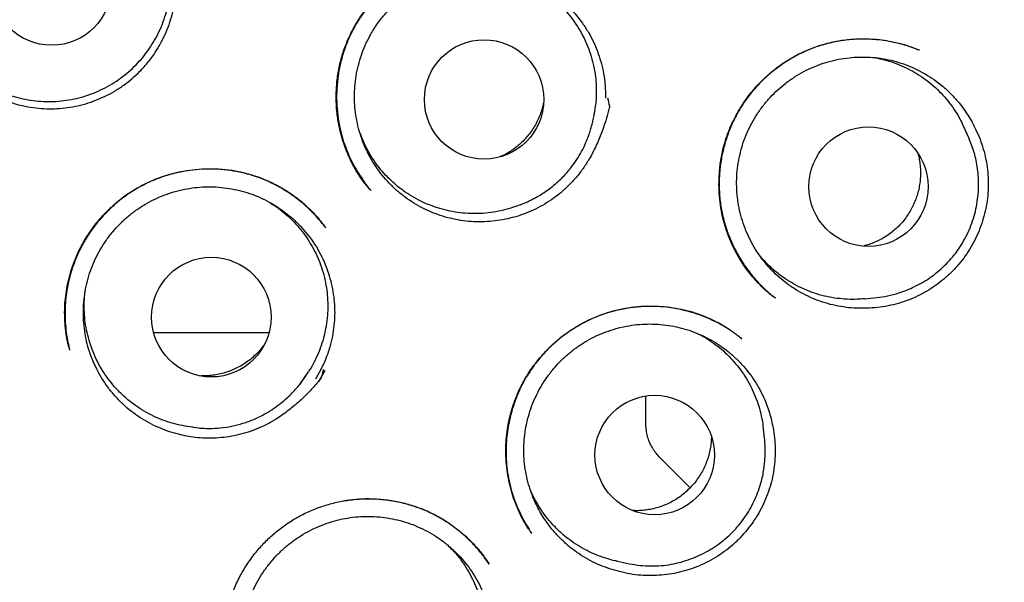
# Model space of a CAD drawing. Header units: millimetres. Extents: x 8 to 676, y 12 to 869.
# Tile 67 of 77: x 405 to 415, y 841 to 847. Entities that reach past the tile are written whole.
import ezdxf

# ---------------------------------------------------------------- set-up
doc = ezdxf.new("R2010")
doc.units = ezdxf.units.MM

msp = doc.modelspace()

# ---------------------------------------------------------------- linework, layer by layer
at = {"color": 7, "linetype": 'Continuous', "lineweight": 30}
for p, q in [((414.582, 846.49), (414.527, 846.511)), ((411.256, 845.859), (411.262, 845.914)), ((415.091, 845.59), (415.038, 845.705)), ((408.961, 845.051), (408.956, 845.057)), ((410.444, 844.888), (410.496, 844.907)), ((408.494, 844.676), (408.496, 844.673)), ((412.968, 844.359), (412.942, 844.392)), ((413.111, 843.948), (413.104, 843.953)), ((414.02, 843.942), (414.146, 843.954)), ((414.146, 843.954), (414.149, 843.954)), ((405.869, 843.435), (405.871, 843.424)), ((408.292, 843.148), (408.322, 843.195)), ((408.451, 843.223), (408.392, 843.118)), ((408.49, 843.209), (408.426, 843.096)), ((408.426, 843.096), (408.49, 843.209)), ((411.779, 842.696), (411.779, 842.946)), ((411.779, 842.666), (411.779, 842.696)), ((407.139, 842.626), (407.195, 842.62)), ((407.195, 842.62), (407.2, 842.62)), ((412.997, 842.513), (412.981, 842.638)), ((411.926, 842.313), (412.233, 842.006)), ((411.488, 841.253), (411.612, 841.228))]:
    msp.add_line(p, q, dxfattribs=at)
at = {"color": 7, "linetype": 'Continuous', "lineweight": 30, "flags": 128}
for points in [[(408.472, 843.218), (408.464, 843.184), (408.457, 843.157), (408.452, 843.138), (408.449, 843.128), (408.449, 843.127), (408.449, 843.126), (408.449, 843.126), (408.449, 843.126), (408.449, 843.126), (408.449, 843.126), (408.449, 843.126), (408.449, 843.126), (408.449, 843.126), (408.448, 843.125), (408.446, 843.122), (408.442, 843.118), (408.425, 843.097)], [(407.195, 842.62), (407.212, 842.618), (407.226, 842.617)]]:
    msp.add_lwpolyline(points, dxfattribs=at)
at = {"color": 7, "linetype": 'Continuous', "lineweight": 30}
for centre, radius in [((403.836, 850.997), 16.35), ((403.836, 850.997), 16.174), ((405.688, 847.152), 0.613), ((410.121, 845.984), 0.612), ((414.062, 845.091), 0.612), ((407.325, 843.754), 0.613), ((411.87, 842.341), 0.612)]:
    msp.add_circle(centre, radius, dxfattribs=at)
msp.add_arc((407.315, 843.773), 1.159, 322.5702, 327.3704, dxfattribs=at)
for points, knots in [([(413.608, 835.879), (413.613, 835.883), (413.626, 835.892), (413.655, 835.912), (413.697, 835.942), (413.756, 835.983), (413.826, 836.031), (413.903, 836.084), (414.014, 836.161), (414.159, 836.263), (414.337, 836.392), (414.525, 836.531), (414.72, 836.68), (414.924, 836.84), (415.136, 837.011), (415.338, 837.181), (415.53, 837.346), (415.708, 837.502), (415.883, 837.661), (416.055, 837.821), (416.265, 838.022), (416.511, 838.266), (416.789, 838.553), (417.056, 838.842), (417.311, 839.131), (417.561, 839.425), (417.804, 839.725), (418.041, 840.03), (418.269, 840.336), (418.488, 840.644), (418.7, 840.955), (418.905, 841.271), (419.103, 841.589), (419.311, 841.939), (419.526, 842.321), (419.745, 842.736), (419.954, 843.156), (420.151, 843.582), (420.341, 844.022), (420.523, 844.476), (420.696, 844.946), (420.856, 845.421), (421.003, 845.901), (421.137, 846.386), (421.254, 846.864), (421.357, 847.334), (421.445, 847.797), (421.521, 848.26), (421.585, 848.725), (421.638, 849.201), (421.678, 849.687), (421.706, 850.185), (421.72, 850.684), (421.72, 851.185), (421.706, 851.688), (421.678, 852.18), (421.638, 852.662), (421.586, 853.131), (421.522, 853.598), (421.446, 854.062), (421.356, 854.532), (421.252, 855.009), (421.133, 855.492), (421, 855.972), (420.854, 856.449), (420.693, 856.923), (420.523, 857.385), (420.343, 857.833), (420.155, 858.268), (419.956, 858.697), (419.746, 859.119), (419.521, 859.543), (419.281, 859.969), (419.024, 860.395), (418.756, 860.813), (418.476, 861.225), (418.185, 861.628), (417.888, 862.017), (417.586, 862.391), (417.279, 862.751), (416.963, 863.103), (416.637, 863.447), (416.312, 863.771), (415.99, 864.077), (415.671, 864.366), (415.345, 864.647), (415.013, 864.92), (414.674, 865.184), (414.332, 865.439), (413.978, 865.689), (413.615, 865.933), (413.243, 866.17), (412.874, 866.393), (412.509, 866.602), (412.218, 866.759), (412.002, 866.872), (411.86, 866.944), (411.716, 867.016), (411.565, 867.089), (411.404, 867.165), (411.231, 867.245), (411.045, 867.329), (410.844, 867.416), (410.625, 867.508), (410.389, 867.603), (410.139, 867.7), (409.874, 867.797), (409.594, 867.895), (409.315, 867.988), (409.038, 868.074), (408.765, 868.155), (408.481, 868.234), (408.187, 868.31), (407.885, 868.384), (407.573, 868.453), (407.254, 868.519), (406.923, 868.58), (406.58, 868.637), (406.224, 868.689), (405.854, 868.736), (405.473, 868.775), (405.08, 868.807), (404.676, 868.831), (404.26, 868.846), (403.979, 868.848), (403.836, 868.849)], [0, 0, 0, 0, 0.000552, 0.001205, 0.002456, 0.004012, 0.005886, 0.007981, 0.01016, 0.014683, 0.019527, 0.024569, 0.029914, 0.035556, 0.041491, 0.047717, 0.052815, 0.058019, 0.063172, 0.06827, 0.073314, 0.082189, 0.090899, 0.099447, 0.107837, 0.116073, 0.124646, 0.133059, 0.141311, 0.149527, 0.157735, 0.165924, 0.174094, 0.182247, 0.192479, 0.202698, 0.212911, 0.223125, 0.233347, 0.244204, 0.255084, 0.265996, 0.276945, 0.287894, 0.298822, 0.309094, 0.319334, 0.329556, 0.339769, 0.349978, 0.360811, 0.371658, 0.382526, 0.393429, 0.404375, 0.415334, 0.425647, 0.435926, 0.446176, 0.456406, 0.466622, 0.477451, 0.48828, 0.499119, 0.509976, 0.52086, 0.531779, 0.542113, 0.552435, 0.562723, 0.572982, 0.583219, 0.594058, 0.604885, 0.615704, 0.626524, 0.637356, 0.648208, 0.658466, 0.668759, 0.679071, 0.689384, 0.699684, 0.709041, 0.718401, 0.727768, 0.737143, 0.746507, 0.755832, 0.76498, 0.77481, 0.784408, 0.793782, 0.80294, 0.811886, 0.815386, 0.818854, 0.822294, 0.825904, 0.829787, 0.833941, 0.83837, 0.843075, 0.8483, 0.853836, 0.859683, 0.865835, 0.872288, 0.879035, 0.885031, 0.891231, 0.897638, 0.904251, 0.911072, 0.917975, 0.925081, 0.932392, 0.939912, 0.947802, 0.955915, 0.964256, 0.972828, 0.981639, 0.990694, 1, 1, 1, 1]), ([(406.59, 846.269), (406.564, 846.245), (406.513, 846.195), (406.427, 846.129), (406.336, 846.069), (406.239, 846.017), (406.14, 845.974), (406.037, 845.939), (405.931, 845.913), (405.824, 845.896), (405.715, 845.888), (405.607, 845.889), (405.498, 845.9), (405.391, 845.919), (405.286, 845.947), (405.184, 845.984), (405.085, 846.03), (404.991, 846.084), (404.901, 846.146), (404.817, 846.214), (404.739, 846.29), (404.667, 846.372), (404.603, 846.46), (404.547, 846.552), (404.498, 846.65), (404.458, 846.751), (404.426, 846.856), (404.404, 846.961), (404.39, 847.07), (404.386, 847.178), (404.39, 847.287), (404.404, 847.394), (404.427, 847.501), (404.459, 847.605), (404.499, 847.706), (404.548, 847.803), (404.605, 847.896), (404.669, 847.983), (404.741, 848.065), (404.819, 848.141), (404.903, 848.21), (404.993, 848.271), (405.088, 848.325), (405.186, 848.37), (405.289, 848.407), (405.394, 848.435), (405.501, 848.455), (405.609, 848.465), (405.718, 848.466), (405.827, 848.458), (405.934, 848.441), (406.039, 848.415), (406.143, 848.379), (406.242, 848.336), (406.338, 848.284), (406.428, 848.225), (406.514, 848.157), (406.594, 848.083), (406.667, 848.003), (406.733, 847.917), (406.792, 847.825), (406.842, 847.728), (406.885, 847.628), (406.918, 847.525), (406.943, 847.419), (406.959, 847.311), (406.966, 847.203), (406.963, 847.095), (406.952, 846.986), (406.931, 846.879), (406.901, 846.775), (406.863, 846.674), (406.816, 846.575), (406.757, 846.473), (406.683, 846.369), (406.621, 846.303), (406.59, 846.269)], [0, 0, 0, 0, 0.013231, 0.026463, 0.040029, 0.053694, 0.066928, 0.080325, 0.093723, 0.107389, 0.120622, 0.13402, 0.147417, 0.161083, 0.174316, 0.187714, 0.201111, 0.214777, 0.228011, 0.241408, 0.254806, 0.268471, 0.281705, 0.295031, 0.3085, 0.322166, 0.335501, 0.348859, 0.362194, 0.37586, 0.389093, 0.402419, 0.415888, 0.429554, 0.442787, 0.456185, 0.469582, 0.483248, 0.496482, 0.509879, 0.523277, 0.536942, 0.550176, 0.563573, 0.576971, 0.590637, 0.60387, 0.617268, 0.630665, 0.644331, 0.657564, 0.670962, 0.68436, 0.698025, 0.711259, 0.724656, 0.738054, 0.75172, 0.764953, 0.778279, 0.791748, 0.805414, 0.818749, 0.832107, 0.845442, 0.859108, 0.872341, 0.885667, 0.899136, 0.912802, 0.926035, 0.939361, 0.952831, 0.966496, 0.983155, 1, 1, 1, 1]), ([(404.759, 846.346), (404.736, 846.371), (404.689, 846.422), (404.627, 846.507), (404.571, 846.596), (404.523, 846.691), (404.483, 846.788), (404.452, 846.888), (404.429, 846.991), (404.415, 847.096), (404.409, 847.201), (404.413, 847.306), (404.426, 847.411), (404.447, 847.515), (404.477, 847.615), (404.515, 847.713), (404.561, 847.808), (404.616, 847.899), (404.677, 847.984), (404.746, 848.063), (404.821, 848.138), (404.903, 848.205), (404.989, 848.265), (405.08, 848.318), (405.175, 848.363), (405.275, 848.4), (405.376, 848.428), (405.479, 848.447), (405.584, 848.458), (405.69, 848.46), (405.795, 848.453), (405.899, 848.438), (406.002, 848.413), (406.102, 848.38), (406.199, 848.339), (406.291, 848.29), (406.38, 848.232), (406.464, 848.168), (406.542, 848.097), (406.613, 848.02), (406.678, 847.936), (406.736, 847.848), (406.785, 847.755), (406.827, 847.659), (406.86, 847.559), (406.886, 847.456), (406.902, 847.352), (406.909, 847.247), (406.908, 847.142), (406.897, 847.036), (406.878, 846.933), (406.851, 846.832), (406.814, 846.732), (406.77, 846.636), (406.717, 846.545), (406.658, 846.459), (406.591, 846.377), (406.517, 846.301), (406.437, 846.233), (406.353, 846.171), (406.262, 846.116), (406.167, 846.069), (406.07, 846.03), (405.969, 846), (405.865, 845.978), (405.76, 845.965), (405.655, 845.961), (405.551, 845.966), (405.446, 845.979), (405.342, 846.002), (405.242, 846.033), (405.145, 846.072), (405.05, 846.119), (404.952, 846.18), (404.853, 846.254), (404.791, 846.315), (404.759, 846.346)], [0, 0, 0, 0, 0.013231, 0.026463, 0.040078, 0.053694, 0.066926, 0.080157, 0.093773, 0.107388, 0.12062, 0.133851, 0.147467, 0.161083, 0.174314, 0.187545, 0.201161, 0.214777, 0.228008, 0.24124, 0.254855, 0.268471, 0.281703, 0.294934, 0.30855, 0.322165, 0.335397, 0.348628, 0.362244, 0.37586, 0.389091, 0.402322, 0.415938, 0.429554, 0.442785, 0.456017, 0.469632, 0.483248, 0.49648, 0.509711, 0.523327, 0.536942, 0.550174, 0.563405, 0.577021, 0.590637, 0.603868, 0.617099, 0.630715, 0.644331, 0.657562, 0.670794, 0.684409, 0.698025, 0.711257, 0.724488, 0.738104, 0.751719, 0.764951, 0.778182, 0.791798, 0.805414, 0.818645, 0.831876, 0.845492, 0.859108, 0.872339, 0.885571, 0.899186, 0.912802, 0.926033, 0.939265, 0.952881, 0.966496, 0.983155, 1, 1, 1, 1]), ([(408.955, 845.057), (408.945, 845.069), (408.924, 845.093), (408.89, 845.136), (408.853, 845.186), (408.816, 845.243), (408.78, 845.306), (408.741, 845.385), (408.699, 845.482), (408.66, 845.601), (408.63, 845.728), (408.61, 845.864), (408.603, 846.006), (408.609, 846.15), (408.629, 846.293), (408.663, 846.432), (408.71, 846.565), (408.769, 846.691), (408.837, 846.809), (408.915, 846.919), (409, 847.02), (409.093, 847.112), (409.193, 847.196), (409.301, 847.271), (409.418, 847.337), (409.542, 847.392), (409.673, 847.437), (409.795, 847.466), (409.904, 847.483), (410, 847.492), (410.097, 847.495), (410.195, 847.492), (410.291, 847.483), (410.387, 847.467), (410.48, 847.444), (410.568, 847.416), (410.645, 847.386), (410.711, 847.356), (410.75, 847.336), (410.769, 847.327)], [0, 0, 0, 0, 0.012442, 0.026221, 0.041531, 0.058435, 0.07619, 0.094612, 0.123505, 0.153929, 0.1859, 0.219429, 0.254529, 0.290207, 0.325518, 0.360491, 0.394929, 0.428801, 0.462142, 0.494973, 0.527304, 0.559144, 0.590752, 0.622863, 0.655546, 0.688809, 0.722665, 0.757108, 0.780392, 0.80392, 0.827684, 0.851676, 0.875736, 0.89845, 0.923492, 0.946141, 0.966421, 0.984363, 1, 1, 1, 1]), ([(410.76, 847.331), (410.723, 847.349), (410.645, 847.387), (410.52, 847.43), (410.387, 847.463), (410.25, 847.484), (410.11, 847.492), (409.97, 847.487), (409.829, 847.469), (409.691, 847.439), (409.559, 847.395), (409.432, 847.34), (409.313, 847.274), (409.203, 847.198), (409.101, 847.115), (409.009, 847.024), (408.925, 846.927), (408.851, 846.825), (408.786, 846.717), (408.73, 846.603), (408.684, 846.483), (408.648, 846.357), (408.623, 846.228), (408.61, 846.094), (408.608, 845.958), (408.618, 845.83), (408.638, 845.711), (408.664, 845.604), (408.697, 845.503), (408.734, 845.412), (408.776, 845.325), (408.821, 845.245), (408.862, 845.182), (408.894, 845.139), (408.916, 845.109), (408.938, 845.079), (408.953, 845.06), (408.961, 845.051)], [0, 0, 0, 0, 0.03018, 0.063633, 0.097352, 0.131366, 0.165689, 0.200336, 0.235282, 0.270004, 0.304345, 0.338309, 0.371696, 0.40452, 0.436822, 0.468628, 0.49996, 0.530836, 0.561511, 0.59267, 0.624361, 0.656447, 0.688942, 0.721876, 0.755275, 0.789159, 0.816639, 0.844352, 0.870606, 0.894828, 0.916929, 0.94152, 0.962775, 0.972161, 0.980977, 0.990147, 1, 1, 1, 1]), ([(410.339, 844.757), (410.304, 844.751), (410.234, 844.738), (410.126, 844.73), (410.017, 844.73), (409.908, 844.74), (409.801, 844.759), (409.697, 844.786), (409.594, 844.823), (409.495, 844.868), (409.401, 844.921), (409.311, 844.981), (409.226, 845.05), (409.148, 845.125), (409.076, 845.207), (409.012, 845.294), (408.955, 845.386), (408.906, 845.484), (408.865, 845.584), (408.833, 845.687), (408.81, 845.794), (408.796, 845.902), (408.791, 846.011), (408.795, 846.119), (408.808, 846.227), (408.831, 846.334), (408.862, 846.438), (408.901, 846.539), (408.95, 846.636), (409.006, 846.73), (409.07, 846.818), (409.141, 846.9), (409.219, 846.976), (409.303, 847.045), (409.392, 847.107), (409.486, 847.161), (409.585, 847.208), (409.687, 847.245), (409.792, 847.274), (409.898, 847.294), (410.007, 847.305), (410.115, 847.307), (410.224, 847.299), (410.33, 847.283), (410.437, 847.258), (410.54, 847.223), (410.639, 847.18), (410.735, 847.129), (410.826, 847.07), (410.905, 847.009), (410.972, 846.948), (411.029, 846.891), (411.082, 846.829), (411.137, 846.757), (411.191, 846.673), (411.242, 846.577), (411.284, 846.478), (411.319, 846.374), (411.346, 846.259), (411.365, 846.133), (411.366, 846.043), (411.366, 845.998)], [0, 0, 0, 0, 0.016793, 0.033703, 0.050981, 0.068386, 0.085255, 0.102243, 0.119367, 0.136771, 0.153626, 0.170598, 0.187752, 0.205157, 0.221951, 0.238984, 0.256138, 0.273543, 0.290397, 0.307369, 0.324524, 0.341929, 0.358798, 0.375786, 0.39291, 0.410314, 0.427184, 0.444172, 0.461295, 0.4787, 0.49557, 0.512557, 0.529681, 0.547086, 0.563955, 0.580943, 0.598067, 0.615472, 0.632341, 0.649329, 0.666453, 0.683857, 0.700727, 0.717714, 0.734838, 0.752243, 0.769097, 0.786069, 0.803224, 0.820629, 0.83325, 0.84592, 0.858743, 0.871616, 0.889021, 0.905875, 0.922847, 0.940002, 0.957407, 0.978586, 1, 1, 1, 1]), ([(410.163, 847.302), (410.166, 847.302), (410.204, 847.299), (410.277, 847.286), (410.379, 847.261), (410.479, 847.226), (410.575, 847.184), (410.667, 847.134), (410.756, 847.076), (410.839, 847.011), (410.915, 846.939), (410.985, 846.861), (411.05, 846.777), (411.106, 846.688), (411.155, 846.595), (411.195, 846.499), (411.228, 846.398), (411.252, 846.295), (411.267, 846.191), (411.273, 846.087), (411.271, 845.994), (411.264, 845.936), (411.261, 845.914)], [0, 0, 0, 0, 0.005047, 0.057849, 0.111799, 0.166146, 0.218583, 0.271385, 0.325335, 0.379682, 0.432119, 0.484921, 0.538871, 0.593218, 0.645655, 0.698457, 0.752407, 0.806754, 0.859191, 0.911993, 0.965943, 1, 1, 1, 1]), ([(413.106, 843.95), (413.099, 843.955), (413.086, 843.965), (413.058, 843.986), (413.022, 844.014), (412.982, 844.052), (412.939, 844.095), (412.895, 844.142), (412.846, 844.2), (412.793, 844.271), (412.737, 844.356), (412.685, 844.451), (412.637, 844.555), (412.597, 844.667), (412.565, 844.784), (412.543, 844.903), (412.531, 845.022), (412.528, 845.139), (412.534, 845.264), (412.552, 845.395), (412.584, 845.531), (412.627, 845.66), (412.682, 845.781), (412.745, 845.896), (412.819, 846.005), (412.903, 846.109), (412.999, 846.207), (413.105, 846.298), (413.221, 846.38), (413.348, 846.453), (413.485, 846.513), (413.629, 846.559), (413.762, 846.587), (413.879, 846.602), (413.978, 846.607), (414.088, 846.606), (414.209, 846.595), (414.338, 846.571), (414.457, 846.538), (414.532, 846.51), (414.569, 846.496)], [0, 0, 0, 0, 0.00721, 0.015331, 0.026684, 0.039971, 0.054256, 0.069348, 0.085247, 0.1077, 0.131588, 0.156919, 0.183708, 0.211962, 0.240648, 0.26894, 0.296829, 0.324299, 0.351335, 0.384499, 0.416959, 0.448726, 0.479811, 0.510234, 0.540721, 0.571908, 0.603803, 0.636418, 0.669772, 0.703903, 0.738782, 0.774206, 0.810204, 0.834054, 0.8572, 0.879647, 0.912012, 0.942837, 0.972154, 1, 1, 1, 1]), ([(414.521, 846.513), (414.498, 846.521), (414.449, 846.538), (414.367, 846.56), (414.272, 846.58), (414.171, 846.595), (414.068, 846.602), (413.967, 846.603), (413.848, 846.596), (413.715, 846.576), (413.571, 846.539), (413.434, 846.488), (413.305, 846.425), (413.184, 846.352), (413.073, 846.269), (412.972, 846.178), (412.879, 846.079), (412.796, 845.971), (412.722, 845.854), (412.659, 845.729), (412.608, 845.599), (412.569, 845.462), (412.543, 845.322), (412.53, 845.178), (412.531, 845.033), (412.546, 844.889), (412.576, 844.749), (412.618, 844.614), (412.672, 844.487), (412.736, 844.368), (412.801, 844.269), (412.863, 844.188), (412.917, 844.125), (412.97, 844.069), (413.02, 844.021), (413.06, 843.985), (413.083, 843.967), (413.091, 843.961)], [0, 0, 0, 0, 0.017155, 0.037622, 0.060821, 0.08677, 0.110511, 0.135204, 0.159671, 0.195967, 0.23167, 0.266635, 0.300923, 0.334573, 0.367612, 0.400063, 0.432343, 0.465, 0.498025, 0.531277, 0.564787, 0.598588, 0.632707, 0.66717, 0.702007, 0.73678, 0.771108, 0.804784, 0.837819, 0.870241, 0.902064, 0.922954, 0.943297, 0.961852, 0.978507, 0.993297, 1, 1, 1, 1]), ([(414.549, 846.502), (414.56, 846.499), (414.571, 846.496), (414.581, 846.491), (414.581, 846.49)], [0, 0, 0, 0, 0.963344, 1, 1, 1, 1]), ([(414.045, 843.846), (414.01, 843.845), (413.938, 843.843), (413.831, 843.853), (413.724, 843.871), (413.618, 843.898), (413.516, 843.934), (413.418, 843.978), (413.322, 844.031), (413.232, 844.091), (413.148, 844.159), (413.07, 844.233), (412.998, 844.314), (412.932, 844.401), (412.875, 844.493), (412.826, 844.589), (412.785, 844.69), (412.752, 844.794), (412.729, 844.9), (412.714, 845.007), (412.709, 845.116), (412.712, 845.225), (412.725, 845.333), (412.747, 845.439), (412.777, 845.544), (412.817, 845.645), (412.865, 845.743), (412.92, 845.836), (412.984, 845.925), (413.054, 846.008), (413.132, 846.084), (413.214, 846.153), (413.304, 846.216), (413.398, 846.271), (413.496, 846.318), (413.597, 846.356), (413.702, 846.386), (413.809, 846.406), (413.916, 846.418), (414.024, 846.42), (414.133, 846.414), (414.24, 846.398), (414.346, 846.373), (414.448, 846.34), (414.548, 846.297), (414.644, 846.247), (414.735, 846.188), (414.821, 846.123), (414.901, 846.049), (414.969, 845.976), (415.026, 845.905), (415.072, 845.838), (415.115, 845.769), (415.14, 845.72), (415.152, 845.695)], [0, 0, 0, 0, 0.019258, 0.03865, 0.058464, 0.078423, 0.097751, 0.117214, 0.136887, 0.156846, 0.176104, 0.195496, 0.215309, 0.235269, 0.254597, 0.27406, 0.293732, 0.313692, 0.33302, 0.352483, 0.372155, 0.392115, 0.411443, 0.430906, 0.450578, 0.470537, 0.489865, 0.509329, 0.529001, 0.54896, 0.568288, 0.587751, 0.607424, 0.627383, 0.646711, 0.666174, 0.685847, 0.705806, 0.725134, 0.744597, 0.76427, 0.784229, 0.803557, 0.82302, 0.842693, 0.862652, 0.88191, 0.901443, 0.921116, 0.941075, 0.955688, 0.97036, 0.98515, 1, 1, 1, 1]), ([(414.115, 846.413), (414.143, 846.408), (414.206, 846.397), (414.301, 846.369), (414.4, 846.332), (414.494, 846.286), (414.584, 846.233), (414.67, 846.172), (414.751, 846.104), (414.825, 846.03), (414.892, 845.95), (414.953, 845.864), (415.002, 845.782), (415.027, 845.727), (415.037, 845.705)], [0, 0, 0, 0, 0.070282, 0.157843, 0.246049, 0.331156, 0.416854, 0.504415, 0.592621, 0.677728, 0.763426, 0.850987, 0.939193, 1, 1, 1, 1]), ([(411.388, 846), (411.394, 845.971), (411.401, 845.941), (411.406, 845.91), (411.407, 845.907), (411.407, 845.907), (411.407, 845.906), (411.406, 845.903), (411.403, 845.891), (411.392, 845.844), (411.365, 845.753), (411.32, 845.625), (411.261, 845.489), (411.198, 845.368), (411.129, 845.264), (411.059, 845.176), (410.982, 845.094), (410.899, 845.02), (410.812, 844.955), (410.72, 844.898), (410.625, 844.849), (410.529, 844.809), (410.434, 844.778), (410.371, 844.764), (410.339, 844.757)], [0, 0, 0, 0, 0.0501521, 0.0529547, 0.0539172, 0.0539786, 0.0542235, 0.055203, 0.059121, 0.0747936, 0.1375051, 0.2217266, 0.3060284, 0.3901552, 0.4540147, 0.5181245, 0.5822317, 0.6460877, 0.707003, 0.7681281, 0.8292491, 0.8901587, 0.9450804, 1, 1, 1, 1]), ([(410.73, 845.949), (410.727, 845.934), (410.719, 845.898), (410.702, 845.842), (410.677, 845.782), (410.648, 845.724), (410.614, 845.669), (410.575, 845.617), (410.532, 845.568), (410.485, 845.523), (410.434, 845.482), (410.381, 845.445), (410.332, 845.417), (410.299, 845.403), (410.287, 845.397)], [0, 0, 0, 0, 0.06305, 0.149772, 0.237097, 0.32632, 0.416199, 0.502921, 0.590246, 0.679469, 0.769348, 0.85607, 0.943395, 1, 1, 1, 1]), ([(410.496, 844.907), (410.5, 844.908), (410.507, 844.911), (410.522, 844.917), (410.541, 844.925), (410.568, 844.937), (410.603, 844.954), (410.647, 844.977), (410.697, 845.006), (410.753, 845.042), (410.811, 845.084), (410.868, 845.131), (410.921, 845.18), (410.969, 845.232), (411.02, 845.294), (411.072, 845.366), (411.122, 845.45), (411.163, 845.534), (411.192, 845.608), (411.212, 845.671), (411.226, 845.72), (411.236, 845.76), (411.244, 845.793), (411.249, 845.818), (411.253, 845.84), (411.255, 845.853), (411.256, 845.859)], [0, 0, 0, 0, 0.0116621, 0.0257098, 0.0426792, 0.06287, 0.095088, 0.1335786, 0.1784832, 0.2298979, 0.2869965, 0.3439322, 0.3996424, 0.4541273, 0.5073871, 0.5849664, 0.6597916, 0.731863, 0.801181, 0.8450459, 0.8842711, 0.9189149, 0.9421157, 0.963159, 0.9823285, 1, 1, 1, 1]), ([(415.152, 845.695), (415.167, 845.664), (415.197, 845.601), (415.233, 845.501), (415.261, 845.397), (415.28, 845.292), (415.29, 845.186), (415.291, 845.08), (415.283, 844.972), (415.265, 844.867), (415.24, 844.764), (415.206, 844.663), (415.164, 844.565), (415.114, 844.47), (415.055, 844.38), (414.989, 844.294), (414.914, 844.214), (414.834, 844.141), (414.749, 844.077), (414.661, 844.02), (414.568, 843.97), (414.47, 843.928), (414.369, 843.894), (414.264, 843.868), (414.156, 843.85), (414.082, 843.847), (414.045, 843.846)], [0, 0, 0, 0, 0.04094, 0.081879, 0.123986, 0.16609, 0.207045, 0.248001, 0.29017, 0.332339, 0.373056, 0.413773, 0.455608, 0.497442, 0.539182, 0.580921, 0.623976, 0.667033, 0.707328, 0.747624, 0.788998, 0.830371, 0.872133, 0.913894, 0.956947, 1, 1, 1, 1]), ([(409.115, 845.206), (409.092, 845.232), (409.046, 845.283), (408.984, 845.368), (408.93, 845.459), (408.883, 845.552), (408.859, 845.616), (408.847, 845.647)], [0, 0, 0, 0, 0.198811, 0.399002, 0.603548, 0.809597, 1, 1, 1, 1]), ([(414.146, 843.954), (414.183, 843.959), (414.26, 843.969), (414.363, 843.997), (414.456, 844.03), (414.536, 844.066), (414.617, 844.109), (414.696, 844.16), (414.772, 844.218), (414.844, 844.282), (414.911, 844.353), (414.972, 844.43), (415.026, 844.512), (415.074, 844.6), (415.114, 844.692), (415.146, 844.788), (415.17, 844.887), (415.185, 844.987), (415.192, 845.086), (415.19, 845.181), (415.181, 845.273), (415.167, 845.359), (415.146, 845.441), (415.121, 845.518), (415.101, 845.566), (415.091, 845.59)], [0, 0, 0, 0, 0.051863, 0.106837, 0.145317, 0.185318, 0.226903, 0.269903, 0.313358, 0.357155, 0.401294, 0.445778, 0.490604, 0.535776, 0.581293, 0.627155, 0.673364, 0.719787, 0.764875, 0.808218, 0.849854, 0.889819, 0.928145, 0.964863, 1, 1, 1, 1]), ([(414.567, 845.436), (414.569, 845.429), (414.577, 845.403), (414.586, 845.354), (414.594, 845.29), (414.596, 845.225), (414.593, 845.16), (414.584, 845.095), (414.57, 845.032), (414.551, 844.97), (414.526, 844.909), (414.497, 844.852), (414.463, 844.797), (414.424, 844.744), (414.381, 844.695), (414.334, 844.651), (414.284, 844.61), (414.229, 844.573), (414.173, 844.541), (414.114, 844.515), (414.062, 844.495), (414.029, 844.487), (414.017, 844.484)], [0, 0, 0, 0, 0.016372, 0.068454, 0.120899, 0.174484, 0.228462, 0.280545, 0.332989, 0.386574, 0.440553, 0.492636, 0.54508, 0.598665, 0.652644, 0.704726, 0.757171, 0.810755, 0.864734, 0.916817, 0.969261, 1, 1, 1, 1]), ([(405.874, 843.415), (405.871, 843.423), (405.866, 843.442), (405.857, 843.477), (405.846, 843.521), (405.837, 843.574), (405.83, 843.631), (405.825, 843.692), (405.821, 843.765), (405.821, 843.849), (405.828, 843.946), (405.842, 844.049), (405.865, 844.156), (405.9, 844.275), (405.951, 844.403), (406.018, 844.533), (406.097, 844.654), (406.184, 844.765), (406.281, 844.866), (406.384, 844.956), (406.493, 845.036), (406.608, 845.103), (406.726, 845.159), (406.848, 845.204), (406.974, 845.238), (407.103, 845.262), (407.235, 845.274), (407.369, 845.276), (407.505, 845.265), (407.64, 845.241), (407.773, 845.203), (407.904, 845.153), (408.028, 845.091), (408.144, 845.019), (408.248, 844.94), (408.341, 844.855), (408.423, 844.768), (408.471, 844.707), (408.495, 844.676)], [0, 0, 0, 0, 0.008064, 0.016804, 0.028476, 0.041676, 0.055862, 0.070844, 0.086626, 0.108917, 0.132647, 0.157838, 0.184515, 0.212566, 0.248759, 0.284423, 0.319488, 0.353968, 0.387873, 0.421216, 0.454018, 0.486303, 0.518077, 0.54941, 0.580968, 0.612921, 0.645248, 0.677926, 0.710943, 0.744299, 0.778011, 0.8121, 0.846345, 0.87952, 0.911461, 0.942174, 0.971678, 1, 1, 1, 1]), ([(408.499, 844.67), (408.49, 844.681), (408.475, 844.699), (408.454, 844.723), (408.439, 844.742), (408.423, 844.76), (408.401, 844.785), (408.37, 844.819), (408.327, 844.861), (408.273, 844.911), (408.206, 844.966), (408.124, 845.025), (408.033, 845.082), (407.937, 845.132), (407.829, 845.178), (407.711, 845.218), (407.582, 845.247), (407.453, 845.266), (407.324, 845.272), (407.196, 845.268), (407.07, 845.254), (406.947, 845.229), (406.826, 845.193), (406.707, 845.147), (406.592, 845.09), (406.482, 845.023), (406.378, 844.946), (406.28, 844.86), (406.19, 844.765), (406.107, 844.662), (406.034, 844.551), (405.969, 844.432), (405.915, 844.304), (405.872, 844.169), (405.845, 844.042), (405.83, 843.928), (405.825, 843.827), (405.825, 843.724), (405.834, 843.62), (405.848, 843.523), (405.862, 843.462), (405.869, 843.435)], [0, 0, 0, 0, 0.011616, 0.018287, 0.023705, 0.02949, 0.035872, 0.048697, 0.063412, 0.080018, 0.102434, 0.127556, 0.154535, 0.181334, 0.207865, 0.240662, 0.273075, 0.305128, 0.33683, 0.368185, 0.399197, 0.429898, 0.460747, 0.491924, 0.523379, 0.554963, 0.586709, 0.618646, 0.650799, 0.683186, 0.715828, 0.748861, 0.782847, 0.81778, 0.853569, 0.877935, 0.902714, 0.927917, 0.953553, 0.979632, 1, 1, 1, 1]), ([(410.444, 844.889), (410.436, 844.885), (410.396, 844.87), (410.32, 844.849), (410.216, 844.828), (410.111, 844.816), (410.006, 844.813), (409.901, 844.819), (409.797, 844.833), (409.694, 844.857), (409.594, 844.889), (409.497, 844.929), (409.403, 844.977), (409.306, 845.038), (409.208, 845.113), (409.146, 845.175), (409.115, 845.206)], [0, 0, 0, 0, 0.0174969, 0.0894085, 0.1628841, 0.2369, 0.3083158, 0.3802275, 0.4537031, 0.527719, 0.5991348, 0.6710465, 0.744522, 0.818538, 0.9087653, 1, 1, 1, 1]), ([(406.988, 842.554), (406.954, 842.563), (406.885, 842.582), (406.784, 842.621), (406.686, 842.669), (406.592, 842.725), (406.504, 842.788), (406.422, 842.858), (406.345, 842.936), (406.275, 843.019), (406.213, 843.108), (406.159, 843.202), (406.112, 843.3), (406.074, 843.402), (406.045, 843.506), (406.025, 843.612), (406.014, 843.721), (406.012, 843.83), (406.019, 843.938), (406.035, 844.045), (406.06, 844.151), (406.094, 844.255), (406.137, 844.355), (406.187, 844.45), (406.246, 844.542), (406.313, 844.629), (406.386, 844.709), (406.465, 844.782), (406.551, 844.85), (406.643, 844.909), (406.738, 844.961), (406.838, 845.004), (406.941, 845.039), (407.047, 845.065), (407.154, 845.082), (407.262, 845.09), (407.371, 845.089), (407.48, 845.078), (407.587, 845.059), (407.691, 845.031), (407.794, 844.994), (407.893, 844.948), (407.987, 844.894), (408.076, 844.833), (408.16, 844.764), (408.239, 844.688), (408.31, 844.606), (408.374, 844.519), (408.43, 844.426), (408.479, 844.329), (408.519, 844.228), (408.55, 844.125), (408.573, 844.018), (408.586, 843.91), (408.591, 843.802), (408.586, 843.694), (408.572, 843.585), (408.547, 843.47), (408.509, 843.348), (408.471, 843.267), (408.452, 843.226)], [0, 0, 0, 0, 0.016793, 0.033704, 0.050981, 0.068386, 0.085241, 0.102213, 0.119367, 0.136772, 0.153627, 0.170599, 0.187754, 0.205159, 0.221952, 0.238862, 0.25614, 0.273545, 0.290399, 0.307371, 0.324526, 0.341931, 0.358785, 0.375757, 0.392912, 0.410317, 0.427171, 0.444144, 0.461298, 0.478703, 0.495558, 0.51253, 0.529685, 0.54709, 0.563944, 0.580916, 0.598071, 0.615476, 0.63233, 0.649302, 0.666457, 0.683862, 0.700716, 0.717688, 0.734843, 0.752248, 0.769102, 0.786075, 0.803229, 0.820634, 0.837428, 0.854338, 0.871616, 0.88902, 0.905875, 0.922847, 0.940002, 0.957407, 0.978586, 1, 1, 1, 1]), ([(407.933, 844.923), (407.96, 844.905), (408.017, 844.869), (408.097, 844.804), (408.172, 844.731), (408.242, 844.653), (408.305, 844.568), (408.36, 844.478), (408.408, 844.385), (408.447, 844.288), (408.479, 844.187), (408.501, 844.084), (408.515, 843.98), (408.52, 843.875), (408.516, 843.769), (408.503, 843.664), (408.482, 843.562), (408.452, 843.461), (408.413, 843.363), (408.37, 843.273), (408.336, 843.219), (408.321, 843.196)], [0, 0, 0, 0, 0.04898, 0.103322, 0.155755, 0.208552, 0.262497, 0.316839, 0.369272, 0.422068, 0.476013, 0.530355, 0.582788, 0.635585, 0.68953, 0.743872, 0.796305, 0.849102, 0.903047, 0.957389, 1, 1, 1, 1]), ([(414.02, 843.943), (413.996, 843.94), (413.937, 843.935), (413.843, 843.936), (413.739, 843.945), (413.635, 843.963), (413.533, 843.99), (413.435, 844.025), (413.34, 844.068), (413.248, 844.12), (413.153, 844.184), (413.058, 844.263), (412.998, 844.326), (412.968, 844.359)], [0, 0, 0, 0, 0.062444, 0.150186, 0.238538, 0.328811, 0.419748, 0.507491, 0.595843, 0.686116, 0.777053, 0.887908, 1, 1, 1, 1]), ([(406.35, 843.022), (406.328, 843.048), (406.282, 843.1), (406.222, 843.185), (406.168, 843.276), (406.122, 843.372), (406.085, 843.469), (406.056, 843.57), (406.035, 843.674), (406.023, 843.779), (406.021, 843.884), (406.025, 843.972), (406.033, 844.026), (406.036, 844.045)], [0, 0, 0, 0, 0.093287, 0.187221, 0.283198, 0.379881, 0.473167, 0.567102, 0.663079, 0.759762, 0.853048, 0.946983, 1, 1, 1, 1]), ([(410.612, 841.537), (410.607, 841.544), (410.596, 841.559), (410.574, 841.59), (410.547, 841.631), (410.517, 841.684), (410.486, 841.743), (410.458, 841.808), (410.428, 841.884), (410.399, 841.974), (410.374, 842.078), (410.356, 842.188), (410.345, 842.305), (410.343, 842.419), (410.35, 842.529), (410.364, 842.631), (410.384, 842.732), (410.411, 842.83), (410.445, 842.924), (410.491, 843.03), (410.553, 843.145), (410.634, 843.266), (410.725, 843.377), (410.824, 843.477), (410.932, 843.567), (411.047, 843.647), (411.17, 843.716), (411.302, 843.773), (411.44, 843.818), (411.583, 843.849), (411.73, 843.866), (411.869, 843.869), (411.999, 843.86), (412.116, 843.842), (412.227, 843.816), (412.329, 843.784), (412.429, 843.744), (412.525, 843.697), (412.602, 843.652), (412.658, 843.615), (412.696, 843.587), (412.732, 843.558), (412.754, 843.539), (412.765, 843.53)], [0, 0, 0, 0, 0.007465, 0.01614, 0.028434, 0.043006, 0.05889, 0.07542, 0.0926, 0.116521, 0.141607, 0.167856, 0.195258, 0.2238, 0.248227, 0.272461, 0.296441, 0.32017, 0.343654, 0.366896, 0.401321, 0.435251, 0.468695, 0.501658, 0.534151, 0.566719, 0.599833, 0.633355, 0.66719, 0.701374, 0.735928, 0.770858, 0.799084, 0.827295, 0.854072, 0.879218, 0.902735, 0.929839, 0.954397, 0.965755, 0.976963, 0.988324, 1, 1, 1, 1]), ([(412.649, 843.616), (412.645, 843.62), (412.617, 843.638), (412.562, 843.671), (412.478, 843.716), (412.382, 843.758), (412.279, 843.795), (412.174, 843.824), (412.067, 843.846), (411.952, 843.861), (411.828, 843.866), (411.696, 843.861), (411.567, 843.844), (411.442, 843.816), (411.321, 843.777), (411.205, 843.729), (411.094, 843.671), (410.989, 843.605), (410.889, 843.53), (410.796, 843.448), (410.71, 843.357), (410.632, 843.259), (410.562, 843.155), (410.501, 843.046), (410.45, 842.93), (410.413, 842.822), (410.386, 842.722), (410.367, 842.63), (410.353, 842.533), (410.346, 842.431), (410.346, 842.325), (410.354, 842.215), (410.371, 842.101), (410.398, 841.986), (410.436, 841.869), (410.485, 841.753), (410.536, 841.655), (410.573, 841.598), (410.587, 841.578)], [0, 0, 0, 0, 0.004265, 0.024415, 0.047903, 0.074596, 0.101937, 0.129024, 0.155858, 0.182441, 0.215318, 0.24782, 0.279971, 0.31175, 0.342988, 0.373772, 0.404473, 0.435164, 0.46586, 0.496581, 0.527346, 0.558183, 0.589114, 0.620015, 0.650874, 0.682394, 0.704595, 0.727779, 0.751955, 0.777137, 0.803338, 0.830584, 0.858906, 0.888272, 0.918546, 0.949746, 0.981885, 1, 1, 1, 1]), ([(411.484, 841.154), (411.45, 841.164), (411.381, 841.184), (411.281, 841.224), (411.184, 841.273), (411.091, 841.33), (411.004, 841.394), (410.923, 841.466), (410.848, 841.544), (410.785, 841.621), (410.734, 841.696), (410.692, 841.764), (410.654, 841.836), (410.618, 841.92), (410.584, 842.013), (410.557, 842.118), (410.538, 842.224), (410.528, 842.333), (410.528, 842.442), (410.537, 842.55), (410.554, 842.656), (410.581, 842.762), (410.617, 842.865), (410.661, 842.964), (410.713, 843.059), (410.773, 843.15), (410.841, 843.236), (410.915, 843.315), (410.995, 843.388), (411.082, 843.454), (411.174, 843.512), (411.271, 843.563), (411.37, 843.604), (411.474, 843.638), (411.58, 843.663), (411.688, 843.679), (411.795, 843.685), (411.904, 843.683), (412.012, 843.671), (412.119, 843.65), (412.223, 843.621), (412.325, 843.582), (412.423, 843.535), (412.516, 843.481), (412.604, 843.419), (412.687, 843.349), (412.764, 843.272), (412.834, 843.189), (412.896, 843.101), (412.952, 843.008), (412.995, 842.917), (413.028, 842.833), (413.053, 842.756), (413.073, 842.676), (413.082, 842.623), (413.087, 842.596)], [0, 0, 0, 0, 0.019258, 0.03865, 0.058463, 0.078422, 0.09775, 0.117213, 0.136886, 0.156845, 0.171346, 0.185848, 0.200582, 0.215315, 0.235274, 0.254602, 0.274065, 0.293738, 0.313697, 0.333025, 0.352488, 0.37216, 0.392119, 0.411447, 0.430945, 0.450582, 0.470541, 0.489869, 0.509368, 0.529005, 0.548964, 0.568292, 0.58779, 0.607427, 0.627386, 0.646714, 0.666212, 0.685849, 0.705808, 0.725136, 0.744634, 0.764272, 0.784231, 0.803559, 0.823022, 0.842694, 0.862653, 0.881981, 0.901444, 0.921116, 0.941075, 0.955689, 0.97036, 0.98515, 1, 1, 1, 1]), ([(406.733, 843.597), (406.745, 843.597), (406.827, 843.597), (406.973, 843.597), (407.187, 843.597), (407.407, 843.597), (407.632, 843.597), (407.801, 843.597), (407.892, 843.597), (407.914, 843.597)], [0, 0, 0, 0, 0.02775, 0.187754, 0.348222, 0.544361, 0.740045, 0.935773, 1, 1, 1, 1]), ([(412.305, 843.588), (412.315, 843.583), (412.357, 843.563), (412.427, 843.521), (412.513, 843.46), (412.594, 843.391), (412.667, 843.317), (412.734, 843.237), (412.795, 843.151), (412.848, 843.06), (412.893, 842.965), (412.93, 842.868), (412.958, 842.766), (412.975, 842.689), (412.979, 842.646), (412.98, 842.638)], [0, 0, 0, 0, 0.029074, 0.114551, 0.201887, 0.289865, 0.374753, 0.46023, 0.547566, 0.635545, 0.720432, 0.805909, 0.893245, 0.981224, 1, 1, 1, 1]), ([(407.858, 843.46), (407.848, 843.447), (407.826, 843.417), (407.785, 843.374), (407.738, 843.331), (407.686, 843.291), (407.631, 843.256), (407.573, 843.226), (407.514, 843.2), (407.452, 843.18), (407.388, 843.165), (407.324, 843.156), (407.268, 843.151), (407.234, 843.153), (407.221, 843.153)], [0, 0, 0, 0, 0.06593, 0.152761, 0.240194, 0.329528, 0.41952, 0.50635, 0.593783, 0.683117, 0.773109, 0.859939, 0.947372, 1, 1, 1, 1]), ([(408.423, 843.095), (408.391, 843.058), (408.326, 842.984), (408.219, 842.882), (408.105, 842.788), (407.995, 842.711), (407.89, 842.652), (407.792, 842.607), (407.69, 842.571), (407.586, 842.543), (407.481, 842.524), (407.374, 842.514), (407.266, 842.513), (407.166, 842.52), (407.073, 842.534), (407.016, 842.547), (406.988, 842.554)], [0, 0, 0, 0, 0.090777, 0.181811, 0.272729, 0.363348, 0.42944, 0.495775, 0.562118, 0.628223, 0.694253, 0.76051, 0.826762, 0.892784, 0.946393, 1, 1, 1, 1]), ([(407.2, 842.62), (407.234, 842.617), (407.307, 842.612), (407.419, 842.618), (407.534, 842.635), (407.651, 842.665), (407.768, 842.708), (407.873, 842.76), (407.963, 842.816), (408.036, 842.87), (408.1, 842.924), (408.154, 842.977), (408.199, 843.026), (408.237, 843.071), (408.267, 843.112), (408.284, 843.137), (408.292, 843.148)], [0, 0, 0, 0, 0.082319, 0.171247, 0.262819, 0.357095, 0.454148, 0.554067, 0.630532, 0.702333, 0.767639, 0.826523, 0.879069, 0.925382, 0.965614, 1, 1, 1, 1]), ([(407.139, 842.626), (407.137, 842.626), (407.1, 842.629), (407.028, 842.642), (406.925, 842.665), (406.826, 842.699), (406.729, 842.74), (406.636, 842.789), (406.54, 842.852), (406.442, 842.928), (406.381, 842.99), (406.35, 843.022)], [0, 0, 0, 0, 0.005998, 0.123839, 0.242547, 0.357085, 0.472418, 0.59026, 0.708968, 0.853676, 1, 1, 1, 1]), ([(411.926, 842.313), (411.911, 842.328), (411.884, 842.358), (411.851, 842.407), (411.825, 842.455), (411.804, 842.507), (411.789, 842.562), (411.781, 842.616), (411.78, 842.65), (411.779, 842.666)], [0, 0, 0, 0, 0.160046, 0.310084, 0.450113, 0.580131, 0.737872, 0.877829, 1, 1, 1, 1]), ([(413.087, 842.596), (413.092, 842.561), (413.102, 842.492), (413.107, 842.386), (413.103, 842.279), (413.09, 842.172), (413.069, 842.068), (413.038, 841.966), (412.998, 841.866), (412.951, 841.77), (412.896, 841.679), (412.834, 841.593), (412.765, 841.512), (412.689, 841.436), (412.606, 841.367), (412.518, 841.305), (412.423, 841.25), (412.324, 841.204), (412.225, 841.167), (412.124, 841.139), (412.02, 841.119), (411.914, 841.108), (411.807, 841.105), (411.699, 841.111), (411.591, 841.126), (411.519, 841.145), (411.484, 841.154)], [0, 0, 0, 0, 0.04094, 0.081879, 0.123986, 0.16609, 0.207045, 0.248001, 0.29017, 0.332339, 0.373056, 0.413773, 0.455608, 0.497442, 0.539182, 0.580921, 0.623976, 0.667033, 0.707328, 0.747624, 0.788998, 0.830371, 0.872133, 0.913894, 0.956947, 1, 1, 1, 1]), ([(411.612, 841.228), (411.648, 841.222), (411.72, 841.209), (411.829, 841.203), (411.936, 841.207), (412.04, 841.221), (412.141, 841.244), (412.238, 841.275), (412.331, 841.314), (412.419, 841.359), (412.502, 841.411), (412.58, 841.47), (412.652, 841.534), (412.718, 841.604), (412.779, 841.68), (412.832, 841.759), (412.879, 841.843), (412.918, 841.93), (412.95, 842.019), (412.973, 842.103), (412.987, 842.179), (412.996, 842.244), (413.001, 842.303), (413.003, 842.357), (413.004, 842.405), (413.002, 842.447), (413, 842.482), (412.998, 842.503), (412.997, 842.513)], [0, 0, 0, 0, 0.050017, 0.099258, 0.147723, 0.195418, 0.242359, 0.288565, 0.33406, 0.378869, 0.423091, 0.467121, 0.511017, 0.55478, 0.598411, 0.64191, 0.685278, 0.728515, 0.771621, 0.814599, 0.846632, 0.876525, 0.903631, 0.928002, 0.949709, 0.968843, 0.985539, 1, 1, 1, 1]), ([(412.451, 842.522), (412.451, 842.515), (412.451, 842.486), (412.445, 842.436), (412.434, 842.373), (412.417, 842.31), (412.394, 842.248), (412.367, 842.19), (412.335, 842.133), (412.298, 842.08), (412.257, 842.029), (412.212, 841.983), (412.163, 841.94), (412.11, 841.901), (412.055, 841.867), (411.997, 841.838), (411.937, 841.814), (411.874, 841.795), (411.811, 841.781), (411.746, 841.773), (411.692, 841.77), (411.658, 841.772), (411.646, 841.773)], [0, 0, 0, 0, 0.018232, 0.070253, 0.122635, 0.176156, 0.23007, 0.282091, 0.334473, 0.387994, 0.441908, 0.493929, 0.546311, 0.599832, 0.653746, 0.705767, 0.758149, 0.81167, 0.865584, 0.917605, 0.969987, 1, 1, 1, 1]), ([(410.804, 841.652), (410.782, 841.679), (410.738, 841.732), (410.68, 841.819), (410.631, 841.905), (410.605, 841.965), (410.593, 841.993)], [0, 0, 0, 0, 0.256073, 0.513924, 0.777382, 1, 1, 1, 1]), ([(407.527, 839.949), (407.52, 839.969), (407.507, 840.012), (407.488, 840.084), (407.47, 840.169), (407.457, 840.265), (407.449, 840.367), (407.45, 840.471), (407.457, 840.572), (407.474, 840.69), (407.504, 840.821), (407.553, 840.961), (407.614, 841.094), (407.687, 841.218), (407.77, 841.333), (407.862, 841.438), (407.962, 841.533), (408.07, 841.618), (408.186, 841.694), (408.31, 841.758), (408.44, 841.811), (408.576, 841.852), (408.717, 841.879), (408.86, 841.894), (409.005, 841.895), (409.15, 841.881), (409.292, 841.854), (409.429, 841.813), (409.559, 841.76), (409.682, 841.696), (409.796, 841.622), (409.889, 841.549), (409.965, 841.48), (410.023, 841.421), (410.072, 841.364), (410.113, 841.312), (410.146, 841.266), (410.164, 841.238), (410.173, 841.225)], [0, 0, 0, 0, 0.015241, 0.033016, 0.053365, 0.076315, 0.101876, 0.125169, 0.149332, 0.173219, 0.208524, 0.243226, 0.277346, 0.310912, 0.343936, 0.376423, 0.408381, 0.440214, 0.472452, 0.505072, 0.537889, 0.570928, 0.604214, 0.63776, 0.671571, 0.705655, 0.739536, 0.772872, 0.805673, 0.837947, 0.869688, 0.900876, 0.921353, 0.941188, 0.958988, 0.974671, 0.988309, 1, 1, 1, 1]), ([(410.173, 841.222), (410.152, 841.252), (410.109, 841.315), (410.033, 841.406), (409.947, 841.494), (409.849, 841.579), (409.738, 841.658), (409.615, 841.729), (409.485, 841.788), (409.349, 841.834), (409.212, 841.867), (409.075, 841.886), (408.94, 841.893), (408.807, 841.889), (408.72, 841.876), (408.677, 841.869)], [0, 0, 0, 0, 0.064515, 0.132631, 0.204306, 0.279515, 0.358268, 0.440611, 0.524947, 0.607888, 0.689352, 0.769345, 0.847877, 0.924973, 1, 1, 1, 1]), ([(408.243, 839.337), (408.213, 839.357), (408.154, 839.396), (408.07, 839.464), (407.991, 839.539), (407.92, 839.621), (407.855, 839.708), (407.799, 839.8), (407.75, 839.897), (407.71, 839.998), (407.678, 840.101), (407.655, 840.207), (407.641, 840.315), (407.637, 840.423), (407.641, 840.532), (407.655, 840.639), (407.677, 840.745), (407.709, 840.849), (407.749, 840.95), (407.797, 841.047), (407.854, 841.14), (407.919, 841.228), (407.99, 841.31), (408.068, 841.385), (408.152, 841.454), (408.242, 841.516), (408.336, 841.57), (408.434, 841.616), (408.537, 841.653), (408.642, 841.682), (408.749, 841.702), (408.857, 841.712), (408.966, 841.714), (409.074, 841.706), (409.182, 841.689), (409.287, 841.664), (409.39, 841.63), (409.49, 841.586), (409.586, 841.535), (409.676, 841.477), (409.762, 841.41), (409.842, 841.336), (409.915, 841.256), (409.981, 841.171), (410.04, 841.079), (410.09, 840.984), (410.133, 840.884), (410.167, 840.782), (410.192, 840.676), (410.207, 840.577), (410.213, 840.486), (410.214, 840.405), (410.21, 840.324), (410.203, 840.269), (410.199, 840.242)], [0, 0, 0, 0, 0.019258, 0.03865, 0.058464, 0.078423, 0.097751, 0.117214, 0.136887, 0.156846, 0.176104, 0.195637, 0.215309, 0.235269, 0.254597, 0.27406, 0.293732, 0.313692, 0.333037, 0.352518, 0.372155, 0.392115, 0.41146, 0.430941, 0.450578, 0.470538, 0.489883, 0.509364, 0.529001, 0.54896, 0.568306, 0.587787, 0.607424, 0.627383, 0.646729, 0.66621, 0.685847, 0.705806, 0.725152, 0.744633, 0.76427, 0.784229, 0.803575, 0.823056, 0.842693, 0.862652, 0.88198, 0.901443, 0.921116, 0.941075, 0.955688, 0.9703, 0.98515, 1, 1, 1, 1]), ([(411.488, 841.254), (411.482, 841.255), (411.442, 841.262), (411.369, 841.283), (411.27, 841.318), (411.175, 841.362), (411.083, 841.413), (410.988, 841.478), (410.893, 841.556), (410.834, 841.62), (410.804, 841.652)], [0, 0, 0, 0, 0.0215313, 0.1541008, 0.2820131, 0.4108136, 0.5424152, 0.6749846, 0.8365902, 1, 1, 1, 1]), ([(409.745, 841.421), (409.761, 841.405), (409.803, 841.366), (409.863, 841.295), (409.925, 841.209), (409.979, 841.119), (410.025, 841.025), (410.063, 840.928), (410.093, 840.826), (410.114, 840.723), (410.127, 840.619), (410.13, 840.515), (410.125, 840.413), (410.115, 840.346), (410.11, 840.314)], [0, 0, 0, 0, 0.056598, 0.142084, 0.22943, 0.317418, 0.402315, 0.487801, 0.575146, 0.663134, 0.748031, 0.833517, 0.920863, 1, 1, 1, 1])]:
    msp.add_open_spline(points, degree=3, knots=knots, dxfattribs=at)

doc.saveas('drawing.dxf')
